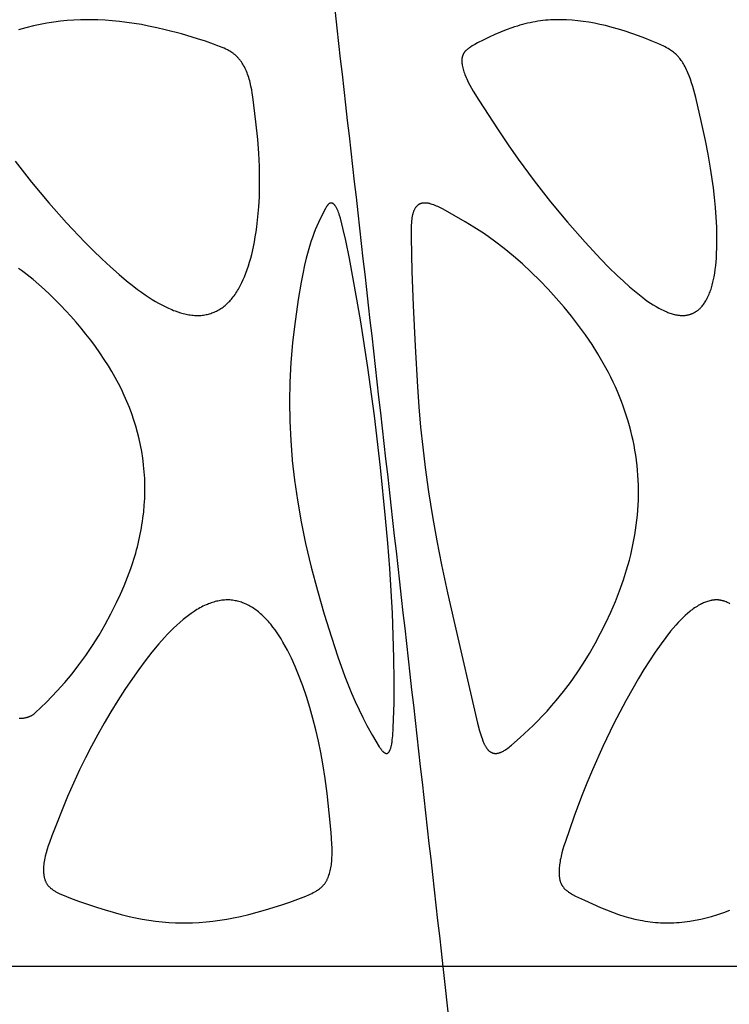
# Model space of a CAD drawing. Header units: millimetres. Extents: x 1250 to 1725, y 0 to 1655.
# Tile 247 of 256: x 1638 to 1668, y 1443 to 1485. Entities that reach past the tile are written whole.
import ezdxf

# ---------------------------------------------------------------- set-up
doc = ezdxf.new("R2010")
doc.units = ezdxf.units.MM
doc.header["$MEASUREMENT"] = 0
doc.layers.add('Crea2D$visibili$tangenti', color=7, linetype='Continuous', true_color=0x000000)

msp = doc.modelspace()

# ---------------------------------------------------------------- linework, layer by layer
at = {"layer": 'Crea2D$visibili$tangenti'}
for p, q in [((1656.274, 1444.314), (1633.202, 1444.314)), ((1660.986, 1402.427), (1656.274, 1444.314)), ((1674.22, 1444.314), (1656.274, 1444.314))]:
    msp.add_line(p, q, dxfattribs=at)
for points in [[(1638.055, 1478.576), (1638.754, 1477.675), (1639.482, 1476.799), (1640.24, 1475.948), (1641.026, 1475.123), (1641.38, 1474.768), (1641.741, 1474.419), (1642.109, 1474.078), (1642.485, 1473.746), (1642.792, 1473.487), (1643.105, 1473.238), (1643.265, 1473.117), (1643.427, 1472.999), (1643.591, 1472.884), (1643.758, 1472.773), (1643.89, 1472.689), (1644.023, 1472.608), (1644.159, 1472.53), (1644.296, 1472.455), (1644.435, 1472.384), (1644.576, 1472.318), (1644.719, 1472.256), (1644.792, 1472.227), (1644.865, 1472.199), (1644.979, 1472.159), (1645.096, 1472.122), (1645.154, 1472.105), (1645.213, 1472.089), (1645.272, 1472.075), (1645.331, 1472.062), (1645.391, 1472.049), (1645.45, 1472.039), (1645.511, 1472.029), (1645.571, 1472.021), (1645.631, 1472.015), (1645.692, 1472.01), (1645.753, 1472.007), (1645.814, 1472.005), (1645.866, 1472.006), (1645.918, 1472.009), (1645.971, 1472.013), (1646.023, 1472.019), (1646.075, 1472.026), (1646.127, 1472.034), (1646.179, 1472.044), (1646.231, 1472.055), (1646.282, 1472.068), (1646.333, 1472.082), (1646.383, 1472.097), (1646.433, 1472.114), (1646.483, 1472.133), (1646.531, 1472.153), (1646.58, 1472.174), (1646.627, 1472.197), (1646.675, 1472.222), (1646.723, 1472.248), (1646.769, 1472.276), (1646.815, 1472.305), (1646.86, 1472.336), (1646.903, 1472.368), (1646.947, 1472.401), (1646.989, 1472.435), (1647.03, 1472.471), (1647.071, 1472.507), (1647.11, 1472.545), (1647.149, 1472.583), (1647.187, 1472.622), (1647.224, 1472.663), (1647.26, 1472.704), (1647.295, 1472.745), (1647.336, 1472.796), (1647.376, 1472.849), (1647.415, 1472.902), (1647.452, 1472.956), (1647.488, 1473.01), (1647.523, 1473.066), (1647.557, 1473.122), (1647.59, 1473.179), (1647.622, 1473.236), (1647.653, 1473.294), (1647.711, 1473.412), (1647.767, 1473.532), (1647.818, 1473.653), (1647.88, 1473.808), (1647.936, 1473.964), (1647.989, 1474.122), (1648.037, 1474.281), (1648.082, 1474.442), (1648.123, 1474.603), (1648.197, 1474.927), (1648.239, 1475.138), (1648.278, 1475.349), (1648.312, 1475.561), (1648.342, 1475.773), (1648.392, 1476.2), (1648.428, 1476.627), (1648.451, 1477.056), (1648.462, 1477.486), (1648.462, 1477.916), (1648.452, 1478.345), (1648.425, 1478.918), (1648.382, 1479.491), (1648.305, 1480.249), (1648.172, 1481.31), (1648.149, 1481.461), (1648.123, 1481.612), (1648.093, 1481.762), (1648.058, 1481.911), (1648.038, 1481.985), (1648.017, 1482.059), (1647.995, 1482.132), (1647.97, 1482.205), (1647.948, 1482.269), (1647.924, 1482.332), (1647.899, 1482.395), (1647.872, 1482.457), (1647.844, 1482.518), (1647.814, 1482.578), (1647.781, 1482.637), (1647.747, 1482.696), (1647.717, 1482.745), (1647.684, 1482.793), (1647.65, 1482.84), (1647.633, 1482.863), (1647.615, 1482.886), (1647.597, 1482.908), (1647.578, 1482.93), (1647.559, 1482.952), (1647.539, 1482.973), (1647.519, 1482.994), (1647.499, 1483.015), (1647.478, 1483.035), (1647.457, 1483.054), (1647.436, 1483.073), (1647.415, 1483.091), (1647.394, 1483.108), (1647.372, 1483.125), (1647.35, 1483.142), (1647.328, 1483.158), (1647.282, 1483.19), (1647.235, 1483.22), (1647.188, 1483.249), (1647.139, 1483.277), (1647.09, 1483.303), (1647.018, 1483.34), (1646.945, 1483.374), (1646.871, 1483.407), (1646.796, 1483.438), (1646.645, 1483.497), (1646.492, 1483.553), (1646.156, 1483.669), (1645.817, 1483.779), (1645.134, 1483.981), (1644.438, 1484.163), (1644.087, 1484.244), (1643.735, 1484.319), (1643.428, 1484.377), (1643.12, 1484.43), (1642.812, 1484.475), (1642.502, 1484.514), (1642.191, 1484.545), (1641.88, 1484.568), (1641.569, 1484.582), (1641.257, 1484.588), (1641.186, 1484.588), (1641.115, 1484.588), (1640.833, 1484.584), (1640.55, 1484.571), (1640.268, 1484.55), (1639.987, 1484.521), (1639.696, 1484.483), (1639.406, 1484.437), (1639.117, 1484.382), (1638.83, 1484.32), (1638.509, 1484.24), (1638.19, 1484.152)], [(1668.483, 1459.747), (1668.445, 1459.768), (1668.406, 1459.788), (1668.366, 1459.807), (1668.326, 1459.824), (1668.286, 1459.84), (1668.245, 1459.854), (1668.224, 1459.861), (1668.203, 1459.867), (1668.182, 1459.873), (1668.161, 1459.879), (1668.14, 1459.884), (1668.119, 1459.889), (1668.098, 1459.893), (1668.076, 1459.897), (1668.055, 1459.9), (1668.033, 1459.903), (1668.012, 1459.906), (1667.99, 1459.908), (1667.968, 1459.91), (1667.947, 1459.911), (1667.925, 1459.912), (1667.903, 1459.912), (1667.879, 1459.912), (1667.856, 1459.911), (1667.832, 1459.909), (1667.809, 1459.907), (1667.785, 1459.905), (1667.762, 1459.902), (1667.739, 1459.899), (1667.716, 1459.895), (1667.693, 1459.891), (1667.67, 1459.886), (1667.624, 1459.876), (1667.579, 1459.864), (1667.534, 1459.851), (1667.49, 1459.836), (1667.445, 1459.82), (1667.402, 1459.803), (1667.358, 1459.784), (1667.316, 1459.765), (1667.273, 1459.744), (1667.231, 1459.723), (1667.19, 1459.701), (1667.135, 1459.67), (1667.081, 1459.637), (1667.028, 1459.604), (1666.975, 1459.569), (1666.924, 1459.532), (1666.873, 1459.495), (1666.823, 1459.457), (1666.773, 1459.418), (1666.676, 1459.336), (1666.582, 1459.252), (1666.49, 1459.165), (1666.401, 1459.076), (1666.285, 1458.955), (1666.172, 1458.831), (1666.063, 1458.705), (1665.955, 1458.577), (1665.749, 1458.314), (1665.55, 1458.045), (1665.298, 1457.684), (1665.055, 1457.318), (1664.82, 1456.945), (1664.592, 1456.569), (1664.052, 1455.624), (1663.544, 1454.661), (1663.069, 1453.682), (1662.628, 1452.687), (1662.394, 1452.12), (1662.169, 1451.549), (1661.858, 1450.719), (1661.461, 1449.595), (1661.414, 1449.45), (1661.37, 1449.304), (1661.329, 1449.157), (1661.293, 1449.009), (1661.277, 1448.935), (1661.262, 1448.86), (1661.249, 1448.785), (1661.229, 1448.65), (1661.221, 1448.591), (1661.215, 1448.533), (1661.211, 1448.474), (1661.208, 1448.415), (1661.207, 1448.356), (1661.207, 1448.297), (1661.209, 1448.238), (1661.213, 1448.191), (1661.217, 1448.144), (1661.22, 1448.12), (1661.223, 1448.097), (1661.227, 1448.073), (1661.231, 1448.05), (1661.236, 1448.027), (1661.241, 1448.004), (1661.247, 1447.981), (1661.253, 1447.959), (1661.26, 1447.936), (1661.268, 1447.914), (1661.276, 1447.892), (1661.285, 1447.871), (1661.292, 1447.853), (1661.301, 1447.835), (1661.309, 1447.818), (1661.318, 1447.801), (1661.328, 1447.784), (1661.338, 1447.768), (1661.348, 1447.751), (1661.359, 1447.735), (1661.37, 1447.719), (1661.381, 1447.704), (1661.393, 1447.688), (1661.405, 1447.673), (1661.418, 1447.659), (1661.43, 1447.644), (1661.444, 1447.63), (1661.457, 1447.616), (1661.475, 1447.599), (1661.493, 1447.582), (1661.512, 1447.565), (1661.531, 1447.549), (1661.551, 1447.534), (1661.571, 1447.519), (1661.591, 1447.504), (1661.612, 1447.489), (1661.654, 1447.462), (1661.697, 1447.435), (1661.784, 1447.385), (1661.908, 1447.318), (1662.034, 1447.255), (1662.288, 1447.135), (1662.628, 1446.981), (1662.97, 1446.833), (1663.226, 1446.729), (1663.484, 1446.63), (1663.745, 1446.537), (1664.008, 1446.453), (1664.221, 1446.393), (1664.437, 1446.339), (1664.654, 1446.292), (1664.763, 1446.271), (1664.872, 1446.252), (1664.982, 1446.236), (1665.091, 1446.221), (1665.202, 1446.208), (1665.312, 1446.198), (1665.422, 1446.189), (1665.533, 1446.183), (1665.644, 1446.18), (1665.755, 1446.178), (1665.81, 1446.178), (1665.865, 1446.178), (1665.979, 1446.18), (1666.093, 1446.183), (1666.208, 1446.19), (1666.322, 1446.198), (1666.435, 1446.209), (1666.549, 1446.222), (1666.775, 1446.253), (1667.008, 1446.292), (1667.239, 1446.339), (1667.469, 1446.393), (1667.697, 1446.453), (1667.962, 1446.532), (1668.224, 1446.618), (1668.484, 1446.71)]]:
    msp.add_lwpolyline(points, dxfattribs=at)
for points in [[(1666.463, 1472.005), (1666.483, 1472.005), (1666.503, 1472.006), (1666.523, 1472.007), (1666.543, 1472.008), (1666.563, 1472.01), (1666.583, 1472.012), (1666.603, 1472.015), (1666.623, 1472.018), (1666.643, 1472.021), (1666.663, 1472.025), (1666.683, 1472.029), (1666.703, 1472.033), (1666.722, 1472.038), (1666.742, 1472.044), (1666.761, 1472.049), (1666.781, 1472.055), (1666.8, 1472.062), (1666.819, 1472.068), (1666.838, 1472.075), (1666.857, 1472.083), (1666.876, 1472.091), (1666.895, 1472.099), (1666.913, 1472.107), (1666.931, 1472.116), (1666.95, 1472.125), (1666.968, 1472.135), (1666.985, 1472.144), (1667.003, 1472.155), (1667.02, 1472.165), (1667.037, 1472.176), (1667.054, 1472.187), (1667.071, 1472.198), (1667.089, 1472.211), (1667.107, 1472.224), (1667.124, 1472.238), (1667.141, 1472.252), (1667.158, 1472.266), (1667.175, 1472.281), (1667.191, 1472.296), (1667.208, 1472.311), (1667.223, 1472.327), (1667.239, 1472.343), (1667.269, 1472.375), (1667.298, 1472.409), (1667.327, 1472.444), (1667.354, 1472.479), (1667.38, 1472.516), (1667.405, 1472.553), (1667.43, 1472.591), (1667.453, 1472.629), (1667.476, 1472.668), (1667.497, 1472.707), (1667.518, 1472.747), (1667.545, 1472.801), (1667.57, 1472.855), (1667.594, 1472.91), (1667.616, 1472.965), (1667.638, 1473.02), (1667.658, 1473.076), (1667.677, 1473.133), (1667.695, 1473.19), (1667.728, 1473.304), (1667.757, 1473.42), (1667.783, 1473.536), (1667.806, 1473.653), (1667.833, 1473.811), (1667.857, 1473.969), (1667.876, 1474.128), (1667.892, 1474.287), (1667.905, 1474.446), (1667.915, 1474.606), (1667.927, 1474.926), (1667.931, 1475.346), (1667.922, 1475.765), (1667.901, 1476.184), (1667.87, 1476.603), (1667.829, 1477.021), (1667.778, 1477.438), (1667.656, 1478.27), (1667.553, 1478.862), (1667.438, 1479.452), (1667.275, 1480.209), (1667.025, 1481.278), (1666.944, 1481.591), (1666.9, 1481.746), (1666.852, 1481.9), (1666.8, 1482.053), (1666.743, 1482.205), (1666.691, 1482.335), (1666.663, 1482.399), (1666.634, 1482.462), (1666.603, 1482.525), (1666.571, 1482.587), (1666.538, 1482.649), (1666.503, 1482.709), (1666.474, 1482.757), (1666.444, 1482.804), (1666.413, 1482.85), (1666.381, 1482.895), (1666.347, 1482.939), (1666.313, 1482.982), (1666.295, 1483.003), (1666.276, 1483.024), (1666.257, 1483.044), (1666.238, 1483.064), (1666.22, 1483.083), (1666.201, 1483.101), (1666.182, 1483.119), (1666.162, 1483.137), (1666.122, 1483.171), (1666.081, 1483.204), (1666.039, 1483.236), (1665.995, 1483.267), (1665.952, 1483.297), (1665.907, 1483.325), (1665.847, 1483.361), (1665.787, 1483.395), (1665.725, 1483.428), (1665.663, 1483.459), (1665.537, 1483.519), (1665.41, 1483.575), (1665.136, 1483.691), (1664.861, 1483.802), (1664.583, 1483.906), (1664.303, 1484.005), (1664.025, 1484.097), (1663.745, 1484.183), (1663.463, 1484.263), (1663.179, 1484.336), (1662.946, 1484.39), (1662.711, 1484.438), (1662.476, 1484.481), (1662.24, 1484.517), (1662.002, 1484.546), (1661.764, 1484.568), (1661.526, 1484.582), (1661.406, 1484.586), (1661.286, 1484.588), (1661.232, 1484.588), (1661.177, 1484.588), (1661.068, 1484.587), (1660.959, 1484.583), (1660.85, 1484.578), (1660.741, 1484.571), (1660.633, 1484.561), (1660.524, 1484.55), (1660.416, 1484.536), (1660.308, 1484.521), (1660.197, 1484.503), (1660.087, 1484.483), (1659.977, 1484.46), (1659.867, 1484.436), (1659.758, 1484.409), (1659.649, 1484.381), (1659.541, 1484.351), (1659.433, 1484.319), (1659.312, 1484.28), (1659.191, 1484.239), (1658.952, 1484.151), (1658.715, 1484.056), (1658.481, 1483.956), (1658.227, 1483.84), (1657.976, 1483.719), (1657.743, 1483.601), (1657.628, 1483.538), (1657.513, 1483.473), (1657.432, 1483.423), (1657.392, 1483.397), (1657.373, 1483.383), (1657.353, 1483.369), (1657.334, 1483.355), (1657.316, 1483.341), (1657.298, 1483.325), (1657.28, 1483.31), (1657.262, 1483.294), (1657.246, 1483.278), (1657.229, 1483.26), (1657.222, 1483.252), (1657.214, 1483.243), (1657.203, 1483.23), (1657.192, 1483.216), (1657.182, 1483.203), (1657.172, 1483.189), (1657.162, 1483.174), (1657.153, 1483.16), (1657.144, 1483.145), (1657.136, 1483.13), (1657.128, 1483.115), (1657.121, 1483.1), (1657.114, 1483.084), (1657.107, 1483.068), (1657.101, 1483.052), (1657.096, 1483.036), (1657.091, 1483.02), (1657.086, 1483.004), (1657.084, 1482.993), (1657.081, 1482.982), (1657.079, 1482.972), (1657.077, 1482.961), (1657.075, 1482.95), (1657.074, 1482.939), (1657.072, 1482.929), (1657.071, 1482.918), (1657.069, 1482.896), (1657.068, 1482.874), (1657.068, 1482.852), (1657.068, 1482.83), (1657.069, 1482.808), (1657.07, 1482.786), (1657.072, 1482.764), (1657.074, 1482.742), (1657.08, 1482.697), (1657.087, 1482.654), (1657.098, 1482.596), (1657.111, 1482.539), (1657.126, 1482.482), (1657.142, 1482.426), (1657.16, 1482.371), (1657.179, 1482.315), (1657.2, 1482.26), (1657.251, 1482.136), (1657.28, 1482.069), (1657.311, 1482.002), (1657.343, 1481.935), (1657.41, 1481.804), (1657.481, 1481.675), (1657.555, 1481.548), (1657.787, 1481.172), (1658.61, 1479.899), (1659.035, 1479.271), (1659.47, 1478.651), (1660.145, 1477.739), (1660.846, 1476.846), (1661.573, 1475.974), (1662.323, 1475.122), (1662.991, 1474.404), (1663.333, 1474.053), (1663.683, 1473.71), (1663.945, 1473.464), (1664.212, 1473.224), (1664.486, 1472.993), (1664.626, 1472.88), (1664.769, 1472.771), (1664.879, 1472.689), (1664.99, 1472.61), (1665.104, 1472.533), (1665.219, 1472.459), (1665.336, 1472.388), (1665.455, 1472.321), (1665.515, 1472.289), (1665.576, 1472.258), (1665.638, 1472.228), (1665.7, 1472.2), (1665.791, 1472.16), (1665.837, 1472.142), (1665.884, 1472.124), (1665.93, 1472.108), (1665.977, 1472.092), (1666.025, 1472.077), (1666.072, 1472.064), (1666.12, 1472.051), (1666.168, 1472.04), (1666.217, 1472.031), (1666.265, 1472.023), (1666.314, 1472.016), (1666.364, 1472.011), (1666.413, 1472.007), (1666.438, 1472.006)], [(1653.607, 1465.543), (1653.345, 1467.744), (1653.066, 1469.797), (1652.768, 1471.737), (1652.605, 1472.705), (1652.285, 1474.435), (1652.129, 1475.197), (1652.023, 1475.672), (1651.964, 1475.908), (1651.9, 1476.142), (1651.863, 1476.265), (1651.843, 1476.325), (1651.821, 1476.385), (1651.798, 1476.444), (1651.785, 1476.474), (1651.773, 1476.503), (1651.759, 1476.532), (1651.745, 1476.56), (1651.73, 1476.588), (1651.714, 1476.616), (1651.704, 1476.634), (1651.693, 1476.651), (1651.682, 1476.668), (1651.677, 1476.676), (1651.671, 1476.684), (1651.665, 1476.692), (1651.658, 1476.7), (1651.652, 1476.708), (1651.645, 1476.716), (1651.639, 1476.723), (1651.632, 1476.73), (1651.625, 1476.737), (1651.617, 1476.744), (1651.612, 1476.748), (1651.607, 1476.753), (1651.602, 1476.757), (1651.596, 1476.761), (1651.591, 1476.765), (1651.585, 1476.768), (1651.579, 1476.772), (1651.577, 1476.773), (1651.574, 1476.775), (1651.571, 1476.777), (1651.568, 1476.778), (1651.565, 1476.779), (1651.562, 1476.781), (1651.559, 1476.782), (1651.556, 1476.783), (1651.552, 1476.784), (1651.549, 1476.786), (1651.546, 1476.787), (1651.543, 1476.787), (1651.54, 1476.788), (1651.536, 1476.789), (1651.533, 1476.79), (1651.53, 1476.79), (1651.527, 1476.791), (1651.523, 1476.791), (1651.521, 1476.792), (1651.519, 1476.792), (1651.517, 1476.792), (1651.514, 1476.792), (1651.512, 1476.792), (1651.51, 1476.792), (1651.508, 1476.792), (1651.506, 1476.792), (1651.503, 1476.792), (1651.501, 1476.792), (1651.499, 1476.792), (1651.497, 1476.791), (1651.492, 1476.791), (1651.488, 1476.79), (1651.484, 1476.789), (1651.479, 1476.788), (1651.475, 1476.787), (1651.471, 1476.786), (1651.467, 1476.784), (1651.462, 1476.783), (1651.458, 1476.781), (1651.454, 1476.78), (1651.45, 1476.778), (1651.446, 1476.776), (1651.442, 1476.774), (1651.438, 1476.772), (1651.434, 1476.769), (1651.43, 1476.767), (1651.426, 1476.765), (1651.422, 1476.762), (1651.418, 1476.76), (1651.415, 1476.757), (1651.407, 1476.752), (1651.4, 1476.746), (1651.393, 1476.74), (1651.388, 1476.736), (1651.383, 1476.731), (1651.378, 1476.726), (1651.373, 1476.722), (1651.368, 1476.717), (1651.364, 1476.712), (1651.359, 1476.707), (1651.355, 1476.702), (1651.346, 1476.691), (1651.338, 1476.68), (1651.33, 1476.669), (1651.323, 1476.658), (1651.315, 1476.647), (1651.308, 1476.636), (1651.294, 1476.612), (1651.269, 1476.564), (1651.113, 1476.262), (1650.966, 1475.956), (1650.897, 1475.801), (1650.831, 1475.645), (1650.768, 1475.488), (1650.709, 1475.329), (1650.659, 1475.184), (1650.612, 1475.039), (1650.526, 1474.745), (1650.448, 1474.449), (1650.377, 1474.151), (1650.298, 1473.786), (1650.225, 1473.419), (1650.099, 1472.682), (1649.946, 1471.544), (1649.867, 1470.848), (1649.796, 1470.01), (1649.754, 1469.17), (1649.738, 1468.343), (1649.748, 1467.516), (1649.785, 1466.69), (1649.85, 1465.865), (1649.852, 1465.844), (1649.947, 1464.998), (1650.067, 1464.156), (1650.229, 1463.234), (1650.42, 1462.317), (1650.658, 1461.309), (1650.921, 1460.307), (1651.208, 1459.311), (1651.515, 1458.322), (1651.792, 1457.487), (1652.091, 1456.66), (1652.231, 1456.301), (1652.378, 1455.945), (1652.531, 1455.592), (1652.692, 1455.242), (1652.857, 1454.905), (1653.031, 1454.573), (1653.268, 1454.151), (1653.555, 1453.669), (1653.575, 1453.637), (1653.596, 1453.605), (1653.618, 1453.574), (1653.629, 1453.559), (1653.641, 1453.544), (1653.653, 1453.529), (1653.665, 1453.514), (1653.678, 1453.5), (1653.691, 1453.486), (1653.706, 1453.47), (1653.714, 1453.463), (1653.722, 1453.455), (1653.731, 1453.448), (1653.739, 1453.441), (1653.747, 1453.435), (1653.756, 1453.428), (1653.765, 1453.422), (1653.774, 1453.416), (1653.783, 1453.41), (1653.787, 1453.408), (1653.792, 1453.405), (1653.797, 1453.403), (1653.802, 1453.4), (1653.806, 1453.398), (1653.811, 1453.396), (1653.816, 1453.393), (1653.821, 1453.391), (1653.826, 1453.39), (1653.831, 1453.388), (1653.833, 1453.387), (1653.834, 1453.386), (1653.836, 1453.386), (1653.838, 1453.385), (1653.84, 1453.385), (1653.841, 1453.384), (1653.843, 1453.384), (1653.845, 1453.384), (1653.847, 1453.383), (1653.848, 1453.383), (1653.85, 1453.383), (1653.852, 1453.383), (1653.853, 1453.382), (1653.855, 1453.382), (1653.857, 1453.382), (1653.859, 1453.382), (1653.86, 1453.382), (1653.862, 1453.382), (1653.864, 1453.382), (1653.866, 1453.382), (1653.867, 1453.382), (1653.869, 1453.382), (1653.871, 1453.383), (1653.872, 1453.383), (1653.874, 1453.383), (1653.876, 1453.383), (1653.878, 1453.384), (1653.879, 1453.384), (1653.883, 1453.385), (1653.886, 1453.385), (1653.889, 1453.386), (1653.893, 1453.387), (1653.896, 1453.389), (1653.899, 1453.39), (1653.902, 1453.391), (1653.906, 1453.393), (1653.909, 1453.394), (1653.912, 1453.396), (1653.915, 1453.397), (1653.918, 1453.399), (1653.921, 1453.401), (1653.924, 1453.403), (1653.927, 1453.405), (1653.93, 1453.407), (1653.933, 1453.409), (1653.935, 1453.411), (1653.939, 1453.414), (1653.943, 1453.418), (1653.947, 1453.421), (1653.951, 1453.424), (1653.954, 1453.428), (1653.957, 1453.432), (1653.961, 1453.435), (1653.964, 1453.439), (1653.967, 1453.443), (1653.97, 1453.447), (1653.973, 1453.451), (1653.976, 1453.455), (1653.979, 1453.459), (1653.982, 1453.464), (1653.984, 1453.468), (1653.987, 1453.472), (1653.992, 1453.481), (1653.997, 1453.49), (1654.001, 1453.499), (1654.006, 1453.508), (1654.01, 1453.518), (1654.014, 1453.527), (1654.021, 1453.547), (1654.032, 1453.575), (1654.041, 1453.604), (1654.05, 1453.633), (1654.058, 1453.663), (1654.066, 1453.692), (1654.072, 1453.722), (1654.084, 1453.781), (1654.092, 1453.824), (1654.098, 1453.867), (1654.11, 1453.954), (1654.126, 1454.128), (1654.15, 1454.478), (1654.166, 1454.828), (1654.182, 1455.529), (1654.187, 1456.491), (1654.176, 1457.454), (1654.151, 1458.402), (1654.112, 1459.349), (1654.061, 1460.296), (1653.999, 1461.242), (1653.917, 1462.319), (1653.824, 1463.395)], [(1664.499, 1465.865), (1664.47, 1466.074), (1664.437, 1466.283), (1664.399, 1466.491), (1664.356, 1466.698), (1664.31, 1466.904), (1664.26, 1467.109), (1664.205, 1467.313), (1664.147, 1467.516), (1664.082, 1467.728), (1664.013, 1467.939), (1663.939, 1468.149), (1663.862, 1468.357), (1663.78, 1468.563), (1663.695, 1468.769), (1663.606, 1468.972), (1663.512, 1469.174), (1663.412, 1469.38), (1663.308, 1469.584), (1663.201, 1469.786), (1663.089, 1469.987), (1662.857, 1470.382), (1662.611, 1470.769), (1662.332, 1471.18), (1662.04, 1471.583), (1661.737, 1471.976), (1661.422, 1472.362), (1661.089, 1472.749), (1660.744, 1473.127), (1660.389, 1473.495), (1660.024, 1473.853), (1659.649, 1474.2), (1659.263, 1474.535), (1658.866, 1474.858), (1658.46, 1475.169), (1658.246, 1475.324), (1658.029, 1475.475), (1657.809, 1475.622), (1657.586, 1475.763), (1657.213, 1475.986), (1656.272, 1476.524), (1656.16, 1476.583), (1656.103, 1476.611), (1656.046, 1476.639), (1655.989, 1476.664), (1655.93, 1476.689), (1655.871, 1476.711), (1655.812, 1476.732), (1655.769, 1476.746), (1655.726, 1476.758), (1655.704, 1476.764), (1655.682, 1476.769), (1655.66, 1476.774), (1655.638, 1476.778), (1655.616, 1476.782), (1655.594, 1476.785), (1655.572, 1476.788), (1655.55, 1476.79), (1655.527, 1476.791), (1655.505, 1476.792), (1655.482, 1476.792), (1655.46, 1476.791), (1655.451, 1476.791), (1655.441, 1476.791), (1655.432, 1476.79), (1655.423, 1476.789), (1655.414, 1476.788), (1655.404, 1476.786), (1655.395, 1476.785), (1655.386, 1476.783), (1655.377, 1476.781), (1655.368, 1476.779), (1655.359, 1476.777), (1655.35, 1476.775), (1655.341, 1476.772), (1655.332, 1476.769), (1655.323, 1476.766), (1655.314, 1476.763), (1655.305, 1476.76), (1655.297, 1476.756), (1655.288, 1476.752), (1655.279, 1476.748), (1655.271, 1476.744), (1655.263, 1476.74), (1655.254, 1476.736), (1655.246, 1476.731), (1655.238, 1476.727), (1655.23, 1476.722), (1655.222, 1476.717), (1655.215, 1476.711), (1655.207, 1476.706), (1655.2, 1476.701), (1655.192, 1476.695), (1655.185, 1476.689), (1655.177, 1476.683), (1655.17, 1476.676), (1655.162, 1476.669), (1655.155, 1476.662), (1655.148, 1476.655), (1655.141, 1476.647), (1655.134, 1476.64), (1655.128, 1476.632), (1655.121, 1476.624), (1655.115, 1476.616), (1655.109, 1476.608), (1655.102, 1476.6), (1655.097, 1476.592), (1655.091, 1476.584), (1655.08, 1476.566), (1655.069, 1476.549), (1655.059, 1476.531), (1655.049, 1476.513), (1655.04, 1476.494), (1655.032, 1476.476), (1655.023, 1476.457), (1655.016, 1476.438), (1655.008, 1476.418), (1655, 1476.394), (1654.992, 1476.37), (1654.984, 1476.346), (1654.978, 1476.322), (1654.971, 1476.298), (1654.966, 1476.273), (1654.96, 1476.249), (1654.956, 1476.224), (1654.951, 1476.198), (1654.947, 1476.172), (1654.941, 1476.12), (1654.93, 1476.015), (1654.912, 1475.775), (1654.909, 1475.694), (1654.907, 1475.604), (1654.908, 1475.335), (1654.945, 1473.881), (1655, 1472.428), (1655.077, 1470.703), (1655.176, 1468.98), (1655.239, 1468.119), (1655.314, 1467.259), (1655.403, 1466.401), (1655.507, 1465.543), (1655.652, 1464.503), (1655.817, 1463.465), (1656.003, 1462.431), (1656.206, 1461.4), (1656.458, 1460.213), (1656.723, 1459.029), (1657.742, 1454.665), (1657.828, 1454.337), (1657.876, 1454.174), (1657.902, 1454.093), (1657.929, 1454.013), (1657.964, 1453.918), (1657.983, 1453.871), (1658.003, 1453.825), (1658.024, 1453.779), (1658.035, 1453.757), (1658.047, 1453.735), (1658.059, 1453.712), (1658.072, 1453.691), (1658.085, 1453.669), (1658.098, 1453.648), (1658.109, 1453.631), (1658.121, 1453.615), (1658.132, 1453.599), (1658.144, 1453.584), (1658.157, 1453.568), (1658.169, 1453.553), (1658.183, 1453.539), (1658.196, 1453.525), (1658.21, 1453.511), (1658.224, 1453.498), (1658.232, 1453.491), (1658.239, 1453.485), (1658.247, 1453.479), (1658.254, 1453.473), (1658.262, 1453.467), (1658.27, 1453.462), (1658.278, 1453.456), (1658.286, 1453.451), (1658.294, 1453.446), (1658.303, 1453.441), (1658.311, 1453.436), (1658.32, 1453.431), (1658.327, 1453.427), (1658.334, 1453.424), (1658.341, 1453.42), (1658.349, 1453.417), (1658.356, 1453.414), (1658.364, 1453.411), (1658.372, 1453.408), (1658.379, 1453.405), (1658.387, 1453.403), (1658.395, 1453.4), (1658.403, 1453.398), (1658.411, 1453.396), (1658.419, 1453.394), (1658.427, 1453.392), (1658.435, 1453.39), (1658.443, 1453.389), (1658.451, 1453.387), (1658.459, 1453.386), (1658.467, 1453.385), (1658.475, 1453.384), (1658.484, 1453.384), (1658.492, 1453.383), (1658.5, 1453.383), (1658.508, 1453.383), (1658.516, 1453.383), (1658.524, 1453.383), (1658.533, 1453.383), (1658.541, 1453.384), (1658.549, 1453.384), (1658.557, 1453.385), (1658.565, 1453.386), (1658.573, 1453.388), (1658.583, 1453.389), (1658.594, 1453.391), (1658.604, 1453.393), (1658.614, 1453.395), (1658.624, 1453.397), (1658.634, 1453.399), (1658.653, 1453.404), (1658.673, 1453.41), (1658.692, 1453.416), (1658.711, 1453.423), (1658.73, 1453.431), (1658.749, 1453.439), (1658.767, 1453.447), (1658.786, 1453.456), (1658.804, 1453.465), (1658.84, 1453.485), (1658.875, 1453.506), (1658.902, 1453.522), (1658.929, 1453.539), (1658.981, 1453.575), (1659.033, 1453.613), (1659.083, 1453.651), (1659.133, 1453.691), (1659.182, 1453.732), (1659.554, 1454.067), (1660.108, 1454.573), (1660.287, 1454.749), (1660.494, 1454.962), (1660.696, 1455.181), (1660.893, 1455.403), (1661.086, 1455.63), (1661.395, 1456.013), (1661.69, 1456.405), (1661.974, 1456.807), (1662.244, 1457.217), (1662.502, 1457.636), (1662.747, 1458.062), (1662.979, 1458.495), (1663.199, 1458.935), (1663.409, 1459.384), (1663.604, 1459.84), (1663.785, 1460.302), (1663.951, 1460.769), (1664.084, 1461.187), (1664.204, 1461.609), (1664.258, 1461.822), (1664.309, 1462.035), (1664.355, 1462.249), (1664.398, 1462.464), (1664.435, 1462.673), (1664.468, 1462.883), (1664.497, 1463.093), (1664.522, 1463.304), (1664.544, 1463.515), (1664.561, 1463.726), (1664.574, 1463.938), (1664.583, 1464.15), (1664.587, 1464.362), (1664.588, 1464.575), (1664.584, 1464.787), (1664.576, 1464.999), (1664.564, 1465.211), (1664.548, 1465.422), (1664.527, 1465.633), (1664.502, 1465.844)], [(1647.087, 1459.912), (1647.029, 1459.911), (1646.97, 1459.907), (1646.912, 1459.902), (1646.854, 1459.896), (1646.796, 1459.887), (1646.738, 1459.877), (1646.681, 1459.865), (1646.624, 1459.852), (1646.568, 1459.838), (1646.511, 1459.822), (1646.455, 1459.805), (1646.4, 1459.786), (1646.345, 1459.766), (1646.29, 1459.745), (1646.236, 1459.723), (1646.182, 1459.7), (1646.116, 1459.67), (1646.05, 1459.639), (1645.985, 1459.606), (1645.921, 1459.572), (1645.858, 1459.536), (1645.795, 1459.499), (1645.733, 1459.461), (1645.672, 1459.422), (1645.552, 1459.34), (1645.434, 1459.255), (1645.318, 1459.166), (1645.205, 1459.074), (1645.066, 1458.956), (1644.931, 1458.834), (1644.799, 1458.709), (1644.669, 1458.58), (1644.542, 1458.45), (1644.418, 1458.316), (1644.176, 1458.043), (1643.879, 1457.686), (1643.592, 1457.32), (1643.314, 1456.947), (1643.045, 1456.568), (1642.729, 1456.104), (1642.424, 1455.633), (1642.129, 1455.156), (1641.843, 1454.673), (1641.568, 1454.184), (1641.302, 1453.69), (1641.046, 1453.191), (1640.8, 1452.687), (1640.538, 1452.121), (1640.289, 1451.549), (1639.618, 1449.883), (1639.512, 1449.596), (1639.463, 1449.451), (1639.417, 1449.305), (1639.375, 1449.158), (1639.339, 1449.01), (1639.322, 1448.935), (1639.307, 1448.86), (1639.294, 1448.785), (1639.282, 1448.709), (1639.274, 1448.648), (1639.268, 1448.587), (1639.264, 1448.527), (1639.261, 1448.466), (1639.26, 1448.436), (1639.26, 1448.405), (1639.261, 1448.375), (1639.262, 1448.345), (1639.264, 1448.315), (1639.266, 1448.284), (1639.269, 1448.254), (1639.272, 1448.224), (1639.276, 1448.2), (1639.279, 1448.176), (1639.284, 1448.152), (1639.288, 1448.129), (1639.293, 1448.105), (1639.299, 1448.081), (1639.305, 1448.058), (1639.312, 1448.035), (1639.32, 1448.012), (1639.327, 1447.989), (1639.336, 1447.967), (1639.345, 1447.945), (1639.355, 1447.923), (1639.365, 1447.902), (1639.376, 1447.88), (1639.388, 1447.86), (1639.4, 1447.841), (1639.412, 1447.823), (1639.424, 1447.805), (1639.437, 1447.787), (1639.451, 1447.77), (1639.465, 1447.753), (1639.48, 1447.737), (1639.494, 1447.72), (1639.51, 1447.705), (1639.526, 1447.689), (1639.542, 1447.674), (1639.558, 1447.659), (1639.575, 1447.645), (1639.592, 1447.631), (1639.609, 1447.617), (1639.627, 1447.604), (1639.652, 1447.585), (1639.678, 1447.567), (1639.704, 1447.55), (1639.731, 1447.534), (1639.758, 1447.518), (1639.785, 1447.502), (1639.84, 1447.473), (1639.896, 1447.445), (1639.953, 1447.418), (1640.068, 1447.368), (1640.239, 1447.298), (1640.41, 1447.232), (1640.754, 1447.106), (1641.554, 1446.833), (1641.888, 1446.728), (1642.224, 1446.629), (1642.562, 1446.537), (1642.903, 1446.453), (1643.182, 1446.392), (1643.462, 1446.338), (1643.744, 1446.291), (1644.026, 1446.252), (1644.31, 1446.221), (1644.595, 1446.198), (1644.88, 1446.183), (1645.165, 1446.178), (1645.236, 1446.178), (1645.306, 1446.178), (1645.599, 1446.183), (1645.89, 1446.198), (1646.181, 1446.221), (1646.472, 1446.253), (1646.767, 1446.292), (1647.061, 1446.339), (1647.353, 1446.393), (1647.645, 1446.453), (1648.001, 1446.536), (1648.355, 1446.629), (1648.707, 1446.728), (1649.403, 1446.945), (1649.747, 1447.062), (1650.089, 1447.186), (1650.427, 1447.319), (1650.555, 1447.373), (1650.619, 1447.401), (1650.682, 1447.43), (1650.744, 1447.461), (1650.805, 1447.493), (1650.835, 1447.51), (1650.865, 1447.528), (1650.894, 1447.546), (1650.923, 1447.565), (1650.964, 1447.593), (1651.004, 1447.622), (1651.024, 1447.637), (1651.043, 1447.652), (1651.062, 1447.668), (1651.08, 1447.684), (1651.099, 1447.701), (1651.117, 1447.718), (1651.134, 1447.735), (1651.151, 1447.753), (1651.168, 1447.771), (1651.184, 1447.789), (1651.2, 1447.808), (1651.216, 1447.827), (1651.232, 1447.848), (1651.248, 1447.87), (1651.263, 1447.892), (1651.277, 1447.915), (1651.292, 1447.938), (1651.305, 1447.961), (1651.318, 1447.985), (1651.331, 1448.009), (1651.343, 1448.033), (1651.354, 1448.057), (1651.365, 1448.082), (1651.376, 1448.107), (1651.396, 1448.157), (1651.414, 1448.208), (1651.434, 1448.269), (1651.452, 1448.331), (1651.468, 1448.393), (1651.482, 1448.455), (1651.494, 1448.518), (1651.505, 1448.581), (1651.514, 1448.645), (1651.521, 1448.709), (1651.53, 1448.791), (1651.537, 1448.873), (1651.541, 1448.955), (1651.545, 1449.037), (1651.547, 1449.2), (1651.544, 1449.364), (1651.537, 1449.528), (1651.501, 1450.018), (1651.426, 1450.852), (1651.334, 1451.683), (1651.249, 1452.316), (1651.148, 1452.947), (1651.06, 1453.429), (1650.961, 1453.909), (1650.852, 1454.387), (1650.732, 1454.862), (1650.599, 1455.333), (1650.453, 1455.801), (1650.294, 1456.264), (1650.121, 1456.722), (1649.973, 1457.08), (1649.814, 1457.433), (1649.73, 1457.607), (1649.642, 1457.78), (1649.551, 1457.95), (1649.455, 1458.119), (1649.376, 1458.25), (1649.295, 1458.381), (1649.21, 1458.509), (1649.121, 1458.634), (1649.029, 1458.757), (1648.934, 1458.877), (1648.884, 1458.936), (1648.834, 1458.994), (1648.782, 1459.051), (1648.73, 1459.107), (1648.642, 1459.195), (1648.597, 1459.238), (1648.551, 1459.281), (1648.505, 1459.322), (1648.457, 1459.363), (1648.409, 1459.402), (1648.361, 1459.441), (1648.311, 1459.478), (1648.26, 1459.514), (1648.209, 1459.549), (1648.157, 1459.583), (1648.104, 1459.615), (1648.05, 1459.646), (1647.996, 1459.676), (1647.941, 1459.704), (1647.891, 1459.727), (1647.84, 1459.75), (1647.789, 1459.771), (1647.737, 1459.791), (1647.685, 1459.809), (1647.632, 1459.826), (1647.579, 1459.842), (1647.525, 1459.856), (1647.471, 1459.868), (1647.417, 1459.879), (1647.362, 1459.889), (1647.308, 1459.897), (1647.253, 1459.903), (1647.198, 1459.908), (1647.142, 1459.911)]]:
    msp.add_lwpolyline(points, close=True, dxfattribs=at)
msp.add_lwpolyline([(1638.224, 1454.878), (1638.26, 1454.878), (1638.296, 1454.879), (1638.331, 1454.881), (1638.367, 1454.884), (1638.403, 1454.888), (1638.438, 1454.893), (1638.474, 1454.899), (1638.509, 1454.906), (1638.544, 1454.915), (1638.561, 1454.919), (1638.579, 1454.924), (1638.596, 1454.929), (1638.614, 1454.935), (1638.631, 1454.941), (1638.648, 1454.947), (1638.665, 1454.954), (1638.683, 1454.961), (1638.7, 1454.968), (1638.716, 1454.976), (1638.733, 1454.984), (1638.75, 1454.992), (1638.766, 1455.001), (1638.782, 1455.011), (1638.798, 1455.02), (1638.814, 1455.031), (1638.829, 1455.041), (1638.845, 1455.052), (1638.86, 1455.064), (1638.875, 1455.076), (1638.89, 1455.089), (1638.904, 1455.102), (1639.385, 1455.56), (1639.618, 1455.797), (1639.846, 1456.038), (1640.166, 1456.399), (1640.475, 1456.771), (1640.772, 1457.152), (1641.056, 1457.542), (1641.348, 1457.971), (1641.625, 1458.41), (1641.887, 1458.859), (1642.133, 1459.316), (1642.372, 1459.797), (1642.54, 1460.153), (1642.697, 1460.514), (1642.843, 1460.879), (1642.979, 1461.248, 0.050497), (1643.493, 1463.382, 0.060642), (1643.524, 1465.646), (1643.522, 1465.665), (1643.488, 1465.942), (1643.444, 1466.217), (1643.393, 1466.49), (1643.333, 1466.762), (1643.266, 1467.03), (1643.191, 1467.296), (1643.109, 1467.56), (1643.019, 1467.822), (1642.92, 1468.088), (1642.812, 1468.351), (1642.698, 1468.611), (1642.576, 1468.868), (1642.448, 1469.122), (1642.314, 1469.372), (1642.173, 1469.619), (1642.027, 1469.863), (1641.849, 1470.143), (1641.664, 1470.418), (1641.472, 1470.689), (1641.274, 1470.955), (1641.069, 1471.217), (1640.859, 1471.475), (1640.645, 1471.728), (1640.425, 1471.977), (1640.209, 1472.213), (1639.989, 1472.446), (1639.764, 1472.673), (1639.535, 1472.897), (1639.301, 1473.115), (1639.062, 1473.327), (1638.818, 1473.534), (1638.568, 1473.736), (1638.445, 1473.83), (1638.319, 1473.921), (1638.19, 1474.009)], format="xyb", dxfattribs=at)
msp.add_arc((-33950.856, -2559.979), 35831.579, 6.4163877, 6.4837865, dxfattribs=at)

doc.saveas('drawing.dxf')
